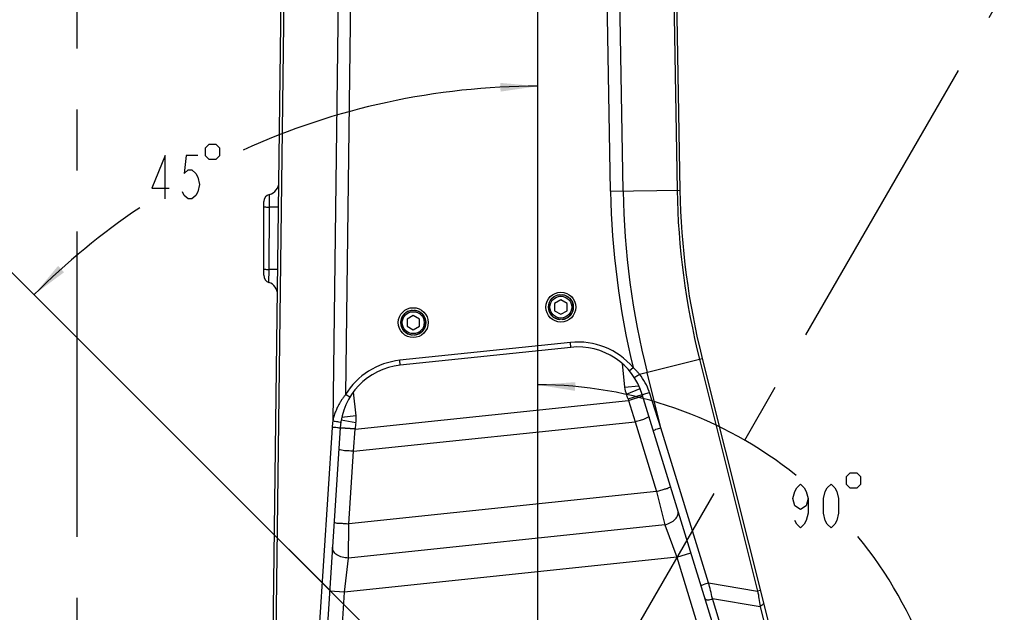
# Model space of a CAD drawing. Header units: millimetres. Extents: x 0 to 1189, y 0 to 841.
# Tile 70 of 88: x 578 to 657, y 550 to 598. Entities that reach past the tile are written whole.
import ezdxf

# ---------------------------------------------------------------- set-up
doc = ezdxf.new("R2010")
doc.units = ezdxf.units.MM
doc.header["$LTSCALE"] = 65.395
doc.linetypes.add('CENTER', pattern=[0.6, 0.375, -0.075, 0.075, -0.075])
doc.layers.get('0').update_dxf_attribs({"linetype": 'CONTINUOUS'})
doc.layers.add('02___PRT_ALL_AXES', color=7, linetype='CONTINUOUS')
doc.layers.add('DEFAULT_1', color=7, linetype='CENTER')
doc.styles.get("Standard").update_dxf_attribs({"font": 'txt', "width": 0.7})
doc.dimstyles.new('DIMSTYLE_1', dxfattribs={"dimtxt": 3.5, "dimasz": 3, "dimexe": 0.18, "dimexo": 0.0625, "dimgap": 0.09, "dimtad": 0, "dimtih": 1, "dimtoh": 1, "dimlfac": 5, "dimdsep": 46, "dimtxsty": 'Standard', "dimblk": '_FILLED', "dimblk1": '_FILLED', "dimblk2": '_FILLED', "dimcen": 0.09, "dimclrt": 5, "dimadec": 0, "dimazin": 0, "dimtp": 0.01, "dimtm": 0.01, "dimtfac": 1, "dimtofl": 0, "dimtmove": 0, "dimatfit": 3, "dimldrblk": '_FILLED', "dimfxl": 1, "dimtolj": 1, "dimarcsym": 0})
doc.dimstyles.new('DIMSTYLE_4', dxfattribs={"dimtxt": 3.5, "dimasz": 3, "dimexe": 0.18, "dimexo": 0.0625, "dimgap": 0.09, "dimtad": 0, "dimtih": 1, "dimtoh": 1, "dimdec": 1, "dimlfac": 5, "dimdsep": 46, "dimtxsty": 'Standard', "dimblk": '_FILLED', "dimblk1": '_FILLED', "dimblk2": '_FILLED', "dimcen": 0.09, "dimclrt": 5, "dimadec": 0, "dimazin": 0, "dimtp": 0.5, "dimtm": 0.5, "dimtfac": 1, "dimtdec": 1, "dimtofl": 0, "dimtmove": 0, "dimatfit": 3, "dimldrblk": '_FILLED', "dimfxl": 1, "dimtolj": 1, "dimarcsym": 0})
doc.dimstyles.new('DIMSTYLE_5', dxfattribs={"dimtxt": 3.5, "dimasz": 3, "dimexe": 0.18, "dimexo": 0.0625, "dimgap": 0.09, "dimtad": 1, "dimlfac": 5, "dimdsep": 46, "dimtxsty": 'Standard', "dimblk": '_FILLED', "dimblk1": '_FILLED', "dimblk2": '_FILLED', "dimcen": 0.09, "dimclrt": 5, "dimadec": 0, "dimazin": 0, "dimtp": 0.01, "dimtm": 0.01, "dimtfac": 1, "dimtofl": 0, "dimtmove": 0, "dimatfit": 3, "dimldrblk": '_FILLED', "dimfxl": 1, "dimtolj": 1, "dimarcsym": 0})

# ---------------------------------------------------------------- blocks, each defined once
blk = doc.blocks.new('*D6')
at = {"color": 2, "linetype": 'Continuous'}
blk.add_line((697.285, 612.372), (697.285, 305.763), dxfattribs=at)
blk = doc.blocks.new('_FILLED')
at = {"color": 0, "linetype": 'ByBlock'}
blk.add_solid([(0, 0), (-1, 0.117), (-1, -0.117)], dxfattribs=at)
blk = doc.blocks.new('*D8')
at = {"color": 2, "linetype": 'Continuous'}
for p, q in [((619.522, 535.334), (619.522, 594.35)), ((619.381, 535.276), (577.65, 577.006))]:
    blk.add_line(p, q, dxfattribs=at)
for start, end in [(90, 114.43296), (123.96055, 135)]:
    blk.add_arc((619.522, 535.134), 57.216, start, end, dxfattribs=at)
for points in [[(616.532, 591.922), (619.522, 592.35), (616.514, 592.622)], [(581, 577.911), (579.065, 575.592), (581.482, 577.403)]]:
    blk.add_solid(points, dxfattribs=at)
blk = doc.blocks.new('*D15')
at = {"color": 2, "linetype": 'Continuous'}
for p, q in [((813.541, 710.934), (386.998, 710.934)), ((388.998, 710.934), (388.998, 575.684)), ((388.998, 440.434), (388.998, 575.684)), ((553.498, 440.434), (386.998, 440.434))]:
    blk.add_line(p, q, dxfattribs=at)
at = {"color": 2, "linetype": 'Continuous', "xscale": 3, "yscale": 3, "zscale": 3}
for p, rotation in [((388.998, 710.934), 90), ((388.998, 440.434), 270)]:
    blk.add_blockref('_FILLED', p, dxfattribs=dict(at, rotation=rotation))
blk = doc.blocks.new('*D22')
at = {"color": 2, "linetype": 'Continuous'}
for p, q in [((609.122, 681.134), (427.964, 681.134)), ((429.964, 681.134), (429.964, 608.134)), ((429.964, 535.134), (429.964, 608.134)), ((619.322, 535.134), (427.964, 535.134))]:
    blk.add_line(p, q, dxfattribs=at)
at = {"color": 2, "linetype": 'Continuous', "xscale": 3, "yscale": 3, "zscale": 3}
for p, rotation in [((429.964, 681.134), 90), ((429.964, 535.134), 270)]:
    blk.add_blockref('_FILLED', p, dxfattribs=dict(at, rotation=rotation))
blk = doc.blocks.new('*D23')
at = {"color": 2, "linetype": 'Continuous'}
for p, q in [((619.522, 535.334), (619.522, 570.355)), ((619.722, 535.134), (654.743, 535.134))]:
    blk.add_line(p, q, dxfattribs=at)
for start, end in [(51.339, 90), (0, 39.29829)]:
    blk.add_arc((619.522, 535.134), 33.221, start, end, dxfattribs=at)
for points in [[(622.535, 568.569), (619.522, 568.355), (622.503, 567.87)], [(652.258, 538.116), (652.743, 535.134), (652.957, 538.147)]]:
    blk.add_solid(points, dxfattribs=at)

msp = doc.modelspace()

# ---------------------------------------------------------------- linework, layer by layer
at = {"color": 7, "linetype": 'Continuous'}
for p, q in [((598.1239, 535.4003), (599.4648, 643.1257)), ((629.9681, 639.3369), (630.9338, 584.0098)), ((597.5223, 577.1551), (597.5223, 583.0816)), ((621.377, 575.1776), (620.877, 574.8889)), ((620.877, 574.8889), (620.877, 574.3116)), ((621.877, 574.8889), (621.377, 575.1776)), ((621.877, 574.3116), (621.877, 574.8889)), ((620.877, 574.3116), (621.377, 574.0229)), ((621.377, 574.0229), (621.877, 574.3116)), ((609.5223, 573.9316), (609.0223, 573.6429)), ((609.0223, 573.6429), (609.0223, 573.0656)), ((610.0223, 573.6429), (609.5223, 573.9316)), ((610.0223, 573.0656), (610.0223, 573.6429)), ((609.0223, 573.0656), (609.5223, 572.7769)), ((609.5223, 572.7769), (610.0223, 573.0656)), ((622.1889, 571.3674), (608.4774, 569.9263)), ((632.7262, 570.4646), (640.2798, 540.3388)), ((636.309, 540.2576), (627.9154, 567.5823)), ((603.6532, 564.9056), (601.8189, 536.6399))]:
    msp.add_line(p, q, dxfattribs=at)
at = {"color": 9, "linetype": 'Continuous'}
for p, q in [((598.4985, 547.4008), (599.4573, 624.4308)), ((630.0027, 624.4516), (630.7087, 584.0059)), ((603.7324, 619.4657), (603.06, 565.4441)), ((626.3728, 583.9302), (625.7522, 619.4843)), ((604.7226, 618.7298), (604.086, 567.569)), ((625.3735, 583.9128), (624.7655, 618.7437)), ((597.9683, 582.6313), (597.9777, 583.664)), ((625.3735, 583.9128), (630.9338, 584.0098)), ((597.945, 577.6308), (597.9683, 582.6313)), ((598.7117, 582.622), (597.9683, 582.6313)), ((597.9357, 576.5849), (597.945, 577.6308)), ((598.6495, 577.622), (597.945, 577.6308)), ((622.1471, 571.7652), (608.4356, 570.3241)), ((622.1889, 571.3674), (622.1471, 571.7652)), ((608.4774, 569.9263), (608.4356, 570.3241)), ((627.6921, 569.2023), (632.7262, 570.4646)), ((632.5078, 570.4098), (637.1781, 551.7832)), ((626.2924, 570.0707), (626.4934, 568.1582)), ((626.8706, 569.4911), (627.1755, 569.7499)), ((629.4169, 564.9065), (628.3015, 569.3551)), ((604.9287, 565.8614), (604.7283, 567.7676)), ((626.4934, 568.1582), (627.6455, 568.2793)), ((626.6343, 567.6026), (627.7432, 568.0614)), ((629.4169, 564.9065), (628.4895, 567.7482)), ((604.4278, 567.3612), (604.086, 567.569)), ((604.8489, 564.8001), (626.8058, 567.1079)), ((626.7682, 567.2303), (627.9153, 567.5826)), ((626.7682, 567.2303), (626.8058, 567.1079)), ((626.8058, 567.1079), (627.9529, 567.4603)), ((626.8058, 567.1079), (627.3357, 565.3915)), ((604.9081, 565.2987), (603.727, 565.5109)), ((604.9287, 565.8614), (603.7734, 565.74)), ((604.7309, 563.0156), (627.3357, 565.3915)), ((627.3357, 565.3915), (629.0586, 559.7828)), ((603.0042, 564.9346), (601.9605, 548.8522)), ((604.8489, 564.8001), (603.6514, 564.8779)), ((604.8507, 564.8279), (603.6532, 564.9056)), ((604.7309, 563.0156), (604.8489, 564.8001)), ((604.8489, 564.8001), (604.8507, 564.8279)), ((633.245, 552.4442), (629.4169, 564.9065)), ((604.3526, 557.1861), (604.7309, 563.0156)), ((629.0586, 559.7828), (604.3526, 557.1861)), ((629.0586, 559.7828), (629.7162, 557.1061)), ((604.3126, 554.4361), (604.3526, 557.1861)), ((629.7162, 557.1061), (604.3126, 554.4361)), ((629.7162, 557.1061), (630.6771, 554.5052)), ((630.6771, 554.5052), (603.9988, 551.7012)), ((603.9988, 551.7012), (604.3126, 554.4361)), ((630.677, 554.5054), (631.8241, 554.8578)), ((630.6771, 554.5052), (634.7808, 541.1459)), ((633.245, 552.4442), (637.1781, 551.7832)), ((603.9988, 551.7014), (602.8014, 551.7792)), ((603.0163, 536.5621), (603.9988, 551.7012)), ((636.6357, 541.1321), (633.5494, 551.1793)), ((633.5494, 551.1793), (637.3801, 550.5355)), ((637.3966, 551.8379), (637.1781, 551.7832)), ((637.3801, 550.5355), (638.2429, 547.0944))]:
    msp.add_line(p, q, dxfattribs=at)
at = {"color": 5, "linetype": 'Continuous'}
for points in [[(592.8228, 587.3739), (592.8228, 586.7906), (593.1145, 586.499), (593.6978, 586.499), (593.9895, 586.7906), (593.9895, 587.3739), (593.6978, 587.6657), (593.1145, 587.6657), (592.8228, 587.3739)], [(589.6072, 583.2907), (589.6072, 586.7906), (588.5353, 584.1657), (589.9135, 584.1657)], [(592.2103, 586.7906), (591.2916, 586.7906), (591.1384, 585.3323), (591.4447, 585.624), (591.7509, 585.624), (592.0572, 585.3323), (592.2103, 585.0406), (592.3634, 584.4573), (592.2103, 583.874), (592.0572, 583.5823), (591.7509, 583.2907), (591.4447, 583.2907), (591.1384, 583.5823), (590.9853, 583.874)], [(644.2963, 560.9585), (644.2963, 560.3751), (644.5879, 560.0835), (645.1713, 560.0835), (645.4629, 560.3751), (645.4629, 560.9585), (645.1713, 561.2501), (644.5879, 561.2501), (644.2963, 560.9585)], [(641.2337, 559.2084), (641.0806, 558.6251), (640.6212, 558.3334), (640.1618, 558.6251), (640.0087, 559.2084), (640.1618, 559.7918), (640.315, 560.0835), (640.6212, 560.3751), (640.9275, 560.0835), (641.0806, 559.7918), (641.2337, 559.2084), (641.2337, 558.0418), (641.0806, 557.4584), (640.9275, 557.1668), (640.6212, 556.8751), (640.315, 557.1668), (640.1618, 557.4584)], [(643.0713, 556.8751), (642.765, 557.1668), (642.6119, 557.4584), (642.4588, 558.0418), (642.4588, 559.2084), (642.6119, 559.7918), (642.765, 560.0835), (643.0713, 560.3751), (643.3775, 560.0835), (643.5306, 559.7918), (643.6838, 559.2084), (643.6838, 558.0418), (643.5306, 557.4584), (643.3775, 557.1668), (643.0713, 556.8751)]]:
    msp.add_lwpolyline(points, dxfattribs=at)
at = {"color": 7, "linetype": 'Continuous'}
for centre in [(621.377, 574.6002), (609.5223, 573.3543)]:
    msp.add_circle(centre, 1, dxfattribs=at)
at = {"color": 9, "linetype": 'Continuous'}
for centre in [(621.377, 574.6002), (609.5223, 573.3543)]:
    msp.add_circle(centre, 0.88, dxfattribs=at)
at = {"color": 7, "linetype": 'Continuous'}
for centre, radius, start, end in [((597.7367, 584.6345), 1, 283.945442, 359.287432), ((598.1223, 583.0816), 0.6, 103.945391, 179.999866), ((690.9247, 585.057), 60, 181, 194.075886), ((598.1223, 577.1551), 0.6, 180.000268, 251.87957), ((597.6247, 575.6345), 1, 359.286291, 71.879564), ((622.7534, 565.997), 5.4, 17.072489, 96), ((609.0419, 564.5559), 5.4, 96, 176.286845)]:
    msp.add_arc(centre, radius, start, end, dxfattribs=at)
at = {"color": 9, "linetype": 'Continuous'}
for centre, radius, start, end in [((690.9247, 585.057), 65.5611, 181, 193.501925), ((690.9247, 585.057), 64.5616, 181, 194.075886), ((690.9247, 585.057), 60.2252, 181, 194.075886), ((622.7534, 565.997), 5.8, 40.319649, 96), ((609.0419, 564.5559), 5.8, 96, 148.700489), ((628.4824, 568.3672), 2, 186, 202.476187), ((622.7534, 565.997), 4.1999, 17.075886, 22.476187), ((602.9396, 565.6524), 2, 349.813309, 6), ((609.0419, 564.5559), 4.1999, 169.813309, 176.286862)]:
    msp.add_arc(centre, radius, start, end, dxfattribs=at)
for points, start_tangent, end_tangent in [([(597.5223, 582.6294), (597.7373, 582.6309), (597.9683, 582.6313)], (0.0014971, 0.9999989), (0.9999996, 0.0008925)), ([(597.5223, 577.6286), (597.725, 577.6303), (597.945, 577.6308)], (0.0005889, 0.9999998), (0.9999993, 0.0011944)), ([(627.6921, 569.2023), (627.5422, 569.3786), (627.3707, 569.5617), (627.1756, 569.7499)], (-0.6296066, 0.7769141), (-0.7370955, 0.6757886)), ([(627.2676, 568.9603), (627.4065, 569.0223), (627.5435, 569.105), (627.692, 569.2024)], (0.5483567, -0.8362445), (0.8262155, 0.5633543)), ([(628.4651, 567.8208), (628.1571, 568.5128), (627.6921, 569.2023)], (-0.3271186, 0.9449833), (-0.6292682, 0.7771882)), ([(627.9153, 567.5826), (628.1083, 567.6312), (628.2991, 567.6881), (628.4896, 567.7482)], (0.2811568, -0.9596618), (0.9508503, 0.3096509)), ([(628.4895, 567.7482), (628.4651, 567.8208)], (-0.3104593, 0.9505867), (-0.3271186, 0.9449833)), ([(604.086, 567.569), (603.9478, 567.3909), (603.8067, 567.1923), (603.6645, 566.9709), (603.5241, 566.7246), (603.3893, 566.4523), (603.2642, 566.1523), (603.1525, 565.8185), (603.06, 565.4441)], (-0.6287158, -0.7776351), (-0.197846, -0.9802331)), ([(603.06, 565.4441), (603.0263, 565.1883), (603.0042, 564.9346)], (-0.152625, -0.9882842), (-0.0647606, -0.9979008)), ([(603.7052, 565.38), (603.4764, 565.3747), (603.2607, 565.4037), (603.06, 565.4441)], (-0.1525782, -0.9882914), (-0.9711526, 0.2384591)), ([(627.3357, 565.3915), (627.7742, 565.5251), (628.1464, 565.6365), (628.4842, 565.7307)], (0.9559234, 0.2936162), (0.293638, -0.9559167)), ([(603.6532, 564.9056), (603.4262, 564.9052), (603.2082, 564.9178), (603.0042, 564.9346)], (-0.0647611, -0.9979008), (-0.9951838, 0.098027)), ([(628.7921, 564.7282), (629.0131, 564.7803), (629.2223, 564.843), (629.4169, 564.9065)], (0.293638, -0.9559167), (0.9455812, 0.3253864)), ([(604.7309, 563.0156), (604.2732, 563.0443), (603.8853, 563.0666), (603.5348, 563.0802)], (-0.9979021, 0.064741), (-0.0647611, -0.9979008)), ([(629.0586, 559.7828), (629.4161, 559.8924), (629.738, 559.9893), (629.9917, 560.0641), (630.2071, 560.122)], (0.9554349, 0.295202), (0.293638, -0.9559167)), ([(629.7162, 557.106), (630.1902, 557.2808), (630.5649, 557.5672), (630.7736, 557.9142), (630.779, 558.26)], (0.9776667, 0.2101612), (-0.2937112, 0.9558942)), ([(603.1565, 557.2506), (603.3794, 557.2441), (603.6436, 557.23), (603.9792, 557.2101), (604.3526, 557.1861)], (0.0647611, 0.9979008), (0.9977909, -0.0664328)), ([(604.3126, 554.436), (603.8165, 554.5007), (603.3924, 554.694), (603.1143, 554.9824), (603.0309, 555.3153)], (-0.9999389, -0.0110497), (0.0647145, 0.9979038)), ([(632.6203, 552.266), (632.8413, 552.3181), (633.0505, 552.3807), (633.245, 552.4442)], (0.293638, -0.9559167), (0.945585, 0.3253752)), ([(633.5494, 551.1793), (633.3995, 551.8268), (633.245, 552.4442)], (-0.2160606, 0.9763799), (-0.2516574, 0.9678164)), ([(632.9529, 551.1831), (633.1787, 551.0784), (633.3681, 551.1048), (633.5494, 551.1793)], (0.293638, -0.9559167), (0.8658269, 0.5003436)), ([(637.1781, 551.7832), (637.2856, 551.1754), (637.3801, 550.5355)], (0.188331, -0.9821056), (0.1308862, -0.9913974)), ([(637.641, 550.8632), (637.5355, 550.6394), (637.3801, 550.5355)], (0.2432068, -0.9699745), (-0.88834, -0.4591863))]:
    msp.add_spline(points, degree=3, dxfattribs=dict(at, start_tangent=start_tangent, end_tangent=end_tangent))
at = {"layer": '02___PRT_ALL_AXES', "color": 7, "linetype": 'CENTER'}
for p, q in [((582.5223, 438.4345), (582.5223, 673.0713)), ((619.5223, 535.1345), (619.5223, 559.5345))]:
    msp.add_line(p, q, dxfattribs=at)
at = {"layer": '02___PRT_ALL_AXES', "color": 7, "linetype": 'Continuous'}
for centre in [(621.377, 574.6002), (609.5223, 573.3543)]:
    msp.add_circle(centre, 1.2, dxfattribs=at)
for centre, start, end in [((621.377, 574.6002), 95.347029, 264.659749), ((621.377, 574.6002), 275.347029, 84.659749), ((609.5223, 573.3543), 95.347029, 264.659749), ((609.5223, 573.3543), 275.347029, 84.659749)]:
    msp.add_arc(centre, 1, start, end, dxfattribs=at)
at = {"layer": 'DEFAULT_1', "color": 2, "linetype": 'CENTER'}
for p, q in [((619.5223, 535.1345), (619.5223, 681.1345)), ((692.5223, 661.5742), (619.5223, 535.1345)), ((516.2847, 638.3721), (619.5223, 535.1345))]:
    msp.add_line(p, q, dxfattribs=at)

# ---------------------------------------------------------------- dimensions: what is measured, and where the dimension line sits
at = {"color": 2, "linetype": 'Continuous'}
for base, p1, p2, angle, picture, middle in [((388.9982, 440.4345), (813.5406, 710.9345), (553.4976, 440.4345), 270, '*D15', (388.1232, 568.3345)), ((429.9643, 681.1345), (619.3223, 535.1345), (609.1223, 681.1345), 90, '*D22', (429.0893, 604.4595))]:
    dim = msp.add_linear_dim(base=base, p1=p1, p2=p2, angle=angle, dimstyle='DIMSTYLE_5', dxfattribs=at)
    dim.commit()
    dim.dimension.update_dxf_attribs({"geometry": picture, "text_midpoint": middle, "dimtype": 160})
dim = msp.add_ordinate_dim(feature_location=(697.2847, 612.3721), offset=(0, -306.609), dtype=1, origin=(582.5223, 612.5721), dimstyle='DIMSTYLE_1', dxfattribs=at)
dim.commit()
dim.dimension.update_dxf_attribs({"geometry": '*D6', "text_midpoint": (696.4097, 289.3131)})
for base, line1, line2, picture, middle in [((597.6267, 587.9951), ((619.5223, 535.3345), (619.5223, 594.3504)), ((577.6503, 577.0065), (619.3809, 535.2759)), '*D8', (587.9228, 583.2906)), ((643.0129, 558.6251), ((619.7223, 535.1345), (654.7431, 535.1345)), ((619.5223, 570.3553), (619.5223, 535.3345)), '*D23', (639.3962, 556.8751))]:
    dim = msp.add_angular_dim_2l(base=base, line1=line1, line2=line2, dimstyle='DIMSTYLE_4', dxfattribs=at)
    dim.commit()
    dim.dimension.update_dxf_attribs({"geometry": picture, "text_midpoint": middle, "dimtype": 162})

doc.saveas('drawing.dxf')
